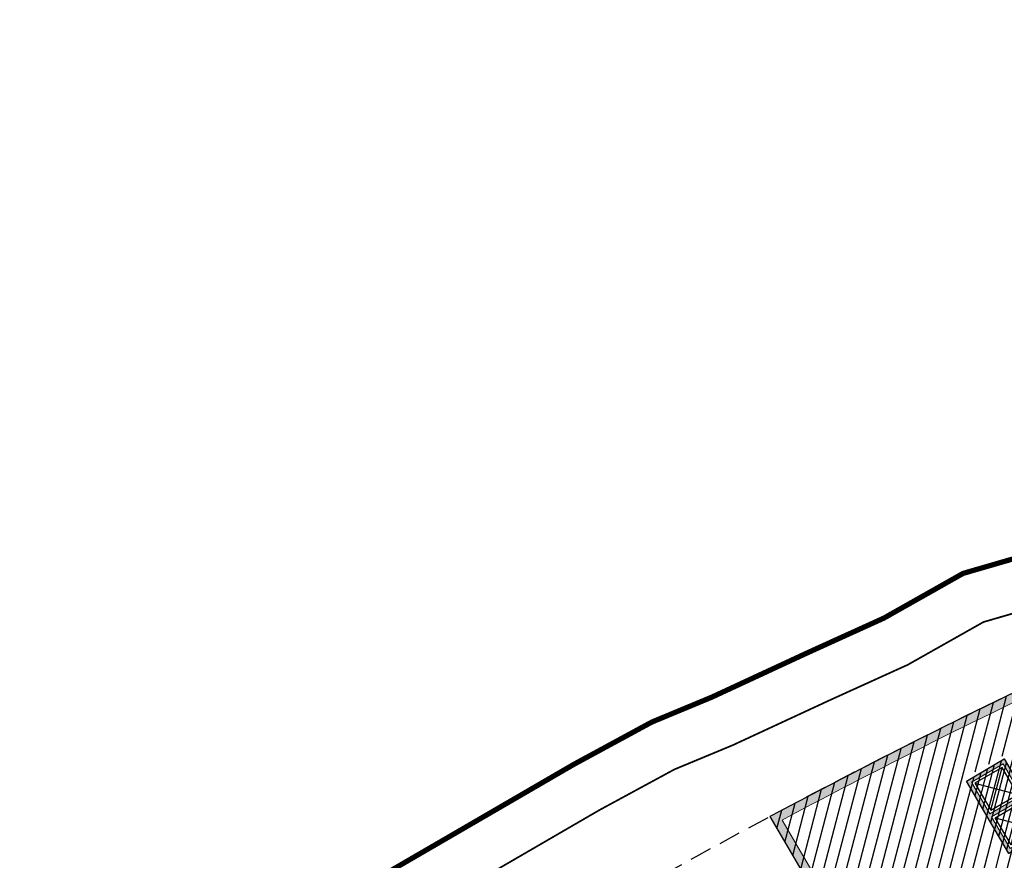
# Model space of a CAD drawing. Header units: millimetres. Extents: x -1402 to -179, y -280 to 6164.
# Tile 78 of 212: x -786 to -730, y 1907 to 1955. Entities that reach past the tile are written whole.
import ezdxf

# ---------------------------------------------------------------- set-up
doc = ezdxf.new("R2010")
doc.units = ezdxf.units.MM
for name, pattern in [('AJN-Limite', [1.25, 0.5, -0.25, 0, -0.25, 0, -0.25]), ('AJN-Projection', [0.375, 0.25, -0.125]), ('DASH', [0.35, 0.25, -0.1])]:
    doc.linetypes.add(name, pattern=pattern)
doc.layers.get('0').update_dxf_attribs({"linetype": 'CONTINUOUS'})
for name, color, linetype, lineweight in [('AJN-2-POT 120', 2, 'CONTINUOUS', 20), ('AJN-2-SBT-C', 2, 'CONTINUOUS', 20), ('AJN-5-ASC-C', 230, 'CONTINUOUS', 30), ('GEO-1-LIM-V', 10, 'AJN-Limite', 25)]:
    doc.layers.add(name, color=color, linetype=linetype, lineweight=lineweight)
for name, color, linetype, true_color in [('AJN-2-SBT-H', 7, 'CONTINUOUS', 0x6e6e6e), ('AJN-9-SRF-MARINHORIZON-CIRUCLATION 100 %', 7, 'CONTINUOUS', 0xd100d1), ('AJN-9-SRF-MARINHORIZON-SERVICE', 7, 'CONTINUOUS', 0x645418), ('AJN-9-SRF-MARINHORIZON-TERRACE 50%', 7, 'CONTINUOUS', 0xf8d731)]:
    doc.layers.add(name, color=color, linetype=linetype, true_color=true_color)
doc.layers.add('AJN-2-SBT-P', color=251, linetype='AJN-Projection')
doc.layers.add('AJN-3-MEX-V', color=141, linetype='CONTINUOUS')

# ---------------------------------------------------------------- blocks, each defined once
blk = doc.blocks.new('1.20diam')
at = {"layer": 'AJN-2-SBT-H'}
h = blk.add_hatch(color=256, dxfattribs=at)
h.dxf.hatch_style = 1
edge = h.paths.add_edge_path()
edge.add_arc((0, 0), 0.6, 0, 360)
at = {"layer": 'AJN-2-POT 120', "linetype": 'Continuous'}
blk.add_circle((0, 0), 0.6, dxfattribs=at)
blk = doc.blocks.new('A$C122A62CA')
at = {"layer": 'AJN-2-SBT-H'}
h = blk.add_hatch(color=256, dxfattribs=at)
h.dxf.hatch_style = 1
h.paths.add_polyline_path([(-1.250000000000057, -4.799999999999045), (1.249999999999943, -4.799999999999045), (1.249999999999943, 2.273736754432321e-13), (-1.249999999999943, -2.273736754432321e-13)])
h.paths.add_polyline_path([(1.050000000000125, -4.599999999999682), (1.050000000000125, -2.499999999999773), (-1.050000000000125, -2.499999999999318), (-1.050000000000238, -4.599999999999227)], flags=16)
h.paths.add_polyline_path([(1.050000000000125, -2.299999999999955), (-1.050000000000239, -2.2999999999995), (-1.050000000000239, -0.1999999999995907), (1.050000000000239, -0.2000000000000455)], flags=16)
at = {"layer": 'AJN-9-SRF-MARINHORIZON-CIRUCLATION 100 %'}
h = blk.add_hatch(dxfattribs=at)
h.set_pattern_fill('ANSI31', color=256, scale=0.1, angle=342.8336973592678)
h.set_pattern_definition([(44.99999999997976, (4295.667990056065, -2579.573389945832), (-0.2245064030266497, 0.2245064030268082), [])])
h.paths.add_polyline_path([(1.249999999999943, -4.799999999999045), (1.249999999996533, -6.822320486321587e-13), (-1.250000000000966, 6.821210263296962e-13), (-1.250000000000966, -4.799999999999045)])
at = {"layer": 'AJN-2-SBT-C', "flags": 128}
for points in [[(-1.249999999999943, -2.273736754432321e-13), (1.249999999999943, 2.273736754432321e-13), (1.249999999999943, -4.799999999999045), (-1.250000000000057, -4.799999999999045)], [(-1.050000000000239, -0.1999999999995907), (-1.050000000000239, -2.2999999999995), (1.050000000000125, -2.299999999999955), (1.050000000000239, -0.2000000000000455)], [(1.050000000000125, -4.599999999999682), (1.050000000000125, -2.499999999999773), (-1.050000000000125, -2.499999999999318), (-1.050000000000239, -4.599999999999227)]]:
    blk.add_lwpolyline(points, close=True, dxfattribs=at)
at = {"layer": 'AJN-5-ASC-C'}
for p, q in [((-0.9000000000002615, -0.3499999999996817), (0.9000000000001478, -2.149999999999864)), ((-0.9000000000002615, -2.149999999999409), (0.9000000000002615, -0.3500000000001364)), ((-0.9000000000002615, -4.449999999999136), (0.9000000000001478, -2.649999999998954)), ((-0.9000000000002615, -2.649999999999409), (0.9000000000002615, -4.449999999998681))]:
    blk.add_line(p, q, dxfattribs=at)
for points in [[(-0.9000000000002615, -0.3499999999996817), (-0.9000000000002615, -2.149999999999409), (0.9000000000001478, -2.149999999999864), (0.9000000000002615, -0.3500000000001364)], [(-0.9000000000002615, -4.449999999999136), (-0.9000000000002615, -2.649999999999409), (0.9000000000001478, -2.649999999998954), (0.9000000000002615, -4.449999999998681)]]:
    blk.add_lwpolyline(points, close=True, dxfattribs=at)
at = {"layer": 'AJN-9-SRF-MARINHORIZON-CIRUCLATION 100 %'}
blk.add_lwpolyline([(-1.250000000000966, 6.821210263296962e-13), (1.249999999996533, -6.821210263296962e-13), (1.249999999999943, -4.799999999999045), (-1.250000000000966, -4.799999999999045)], close=True, dxfattribs=at)
blk = doc.blocks.new('A$C70550064')
at = {"layer": 'AJN-2-SBT-H'}
h = blk.add_hatch(color=256, dxfattribs=at)
h.dxf.hatch_style = 1
edge = h.paths.add_edge_path()
edge.add_arc((-64.42105186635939, -366.7817871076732), 386.5000000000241, 81.59850729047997, 87.70591755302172, ccw=False)
edge.add_line((-7.949999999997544, 15.57049848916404), (-7.949999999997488, -0.3999999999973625))
edge.add_line((-7.949999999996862, -0.3999999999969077), (-7.449999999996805, -0.3999999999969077))
edge.add_line((-7.449999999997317, -0.3999999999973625), (-7.44999999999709, 16.00183225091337))
edge.add_arc((-64.42105186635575, -366.7817871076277), 386.9999999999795, 81.53460655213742, 87.78296594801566)
edge.add_line((-49.44999999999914, 19.92852773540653), (-49.44999999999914, -0.3999999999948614))
edge.add_line((-49.44999999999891, -0.399999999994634), (-48.95000000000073, -0.399999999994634))
edge.add_line((-48.9500000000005, -0.3999999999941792), (-48.94999999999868, 19.40844652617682))
at = {"layer": 'AJN-2-SBT-C', "linetype": 'Continuous', "flags": 128}
blk.add_lwpolyline([(-48.94999999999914, 19.4084465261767, -0.02665491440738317), (-7.949999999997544, 15.57049848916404), (-7.949999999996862, -0.3999999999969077), (-7.449999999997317, -0.3999999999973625), (-7.449999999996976, 16.00183225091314, 0.02727036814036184), (-49.44999999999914, 19.92852773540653), (-49.44999999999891, -0.399999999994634), (-48.9500000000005, -0.3999999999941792)], format="xyb", close=True, dxfattribs=at)
at = {"layer": 'AJN-3-MEX-V', "color": 132, "linetype": 'Continuous', "const_width": 0.2, "flags": 128}
blk.add_lwpolyline([(-7.949999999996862, -0.2999999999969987), (-7.949999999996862, -0.2999999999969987), (-48.95000000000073, -0.2999999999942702)], dxfattribs=at)
at = {"rotation": 359.9999999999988}
for p in [(-37.4499999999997, 15.99999999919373), (-19.44999999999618, 13.4999999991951)]:
    blk.add_blockref('A$C122A62CA', p, dxfattribs=at)
at = {"layer": 'AJN-2-POT 120', "linetype": 'Continuous', "rotation": 291.492555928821}
for p in [(-46.44999999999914, 11.10000000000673), (-28.44999999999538, 11.09999999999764), (-10.44999999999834, 11.09999999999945), (-46.44999999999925, 2.100000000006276), (-37.44999999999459, 2.099999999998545), (-28.44999999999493, 2.099999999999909), (-19.44999999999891, 2.099999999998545), (-10.44999999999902, 2.09999999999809)]:
    blk.add_blockref('1.20diam', p, dxfattribs=at)

msp = doc.modelspace()

# ---------------------------------------------------------------- hatches: boundary and pattern name
at = {"layer": 'AJN-9-SRF-MARINHORIZON-SERVICE'}
h = msp.add_hatch(dxfattribs=at)
h.set_pattern_fill('ANSI31', color=256, scale=0.2)
h.set_pattern_definition([(75.32562588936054, (-694.4212781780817, -638.7694366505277), (-0.6142870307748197, 0.1608615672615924), [])])
h.paths.add_polyline_path([(-704.8661222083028, 1927.626659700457, 0.02727036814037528), (-743.1018967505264, 1909.809687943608), (-732.8377439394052, 1892.262716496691), (-696.5846118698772, 1913.469093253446)])
h.paths.add_polyline_path([(-715.2418782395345, 1919.122314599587), (-713.0839537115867, 1920.384598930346), (-710.6603677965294, 1916.241383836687), (-712.8182923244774, 1914.979099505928)], flags=16)
h.paths.add_polyline_path([(-727.3587259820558, 1909.138227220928), (-729.516650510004, 1907.875942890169), (-731.9402364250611, 1912.019157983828), (-729.782311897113, 1913.281442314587)], flags=16)
at = {"layer": 'AJN-9-SRF-MARINHORIZON-TERRACE 50%', "true_color": 0xf8d731, "transparency": 33554559}
h = msp.add_hatch(dxfattribs=at)
h.set_pattern_fill('ANSI31', color=40, scale=0.2)
h.set_pattern_definition([(62.16630264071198, (-675.2100222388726, 136.2834458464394), (-0.5615346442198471, 0.2964858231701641), [])])
h.paths.add_polyline_path([(-636.0604024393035, 1901.027738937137), (-634.5846715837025, 1896.250478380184), (-652.9771247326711, 1890.568914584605), (-654.0603111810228, 1894.075423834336), (-655.2546263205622, 1893.706491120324), (-652.895422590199, 1886.069237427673), (-660.5574579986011, 1881.587307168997), (-657.5885652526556, 1876.511868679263), (-673.1256218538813, 1867.423421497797), (-671.61088065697, 1864.833912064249), (-688.3132165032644, 1855.063831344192), (-687.4498140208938, 1853.587810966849), (-716.2796857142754, 1836.723692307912), (-715.4768728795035, 1835.35125230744), (-732.0929043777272, 1825.631684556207), (-731.1170646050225, 1823.963448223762, 0.1097748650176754), (-727.3529990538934, 1825.002478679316, -0.02131047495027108), (-721.5006108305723, 1827.796317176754, 0.09373704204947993), (-661.0019790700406, 1869.519930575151, -0.2508528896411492), (-545.948265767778, 1914.13218980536, 0.07344984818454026), (-536.3590719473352, 1913.699945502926), (-539.6377856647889, 1924.31385227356), (-556.8359236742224, 1919.001221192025), (-558.5477714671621, 1924.54284343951), (-575.7459094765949, 1919.230212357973), (-576.3362018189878, 1921.141116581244), (-593.5343398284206, 1915.828485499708), (-595.3052168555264, 1921.561198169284), (-603.9042858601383, 1918.904882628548), (-602.1334088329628, 1913.172169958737), (-618.1372317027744, 1908.228471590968), (-617.6679492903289, 1906.70930273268)])

# ---------------------------------------------------------------- linework, layer by layer
at = {"layer": 'AJN-2-SBT-P', "ltscale": 5, "flags": 128}
msp.add_lwpolyline([(-767.6830869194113, 1872.148074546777, -0.05121987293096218), (-760.7108442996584, 1864.390733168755, -0.08997890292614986), (-756.5121108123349, 1855.404548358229, 0.02060412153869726), (-755.4064137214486, 1850.675734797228, 0.06468475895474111), (-749.490318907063, 1836.686230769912, 0.03286619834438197), (-732.1687331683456, 1809.756508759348, 0.002338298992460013), (-729.3480626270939, 1806.256450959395, 0.01445521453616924), (-711.1978379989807, 1785.221318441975, 0.08916851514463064), (-704.9170514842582, 1780.425665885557, 0.3184438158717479), (-696.5850652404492, 1781.619676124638, 0.07982005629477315), (-692.9450630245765, 1786.382337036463, -0.007477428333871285), (-687.9677464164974, 1795.317687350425, -0.04115969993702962), (-685.263491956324, 1799.224564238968, -0.02993334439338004), (-663.9580859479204, 1822.205656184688, 0.1132434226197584), (-647.8496234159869, 1844.993567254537, -0.01578281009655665), (-646.0592934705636, 1849.367558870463, -0.02498436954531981), (-643.8799997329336, 1853.561335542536, 0.3128781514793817), (-612.4261998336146, 1840.139733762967, 0.06210957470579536), (-579.2684073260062, 1851.393528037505, -0.07904304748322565), (-540.4176712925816, 1863.328165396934, -0.00945298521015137), (-526.7406037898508, 1864.462102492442, 0.4573830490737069), (-521.7931540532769, 1870.185110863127), (-524.0339273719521, 1885.518423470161), (-524.8218382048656, 1890.909992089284, 0.03842573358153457), (-525.3285562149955, 1893.15567853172), (-534.454351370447, 1922.789336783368, 0.2247122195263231), (-541.5702899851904, 1930.569787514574, -0.2328075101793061), (-548.5503743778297, 1938.441527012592, 0.1068267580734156), (-556.3714938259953, 1955.453928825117), (-560.7691083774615, 1955.453928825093, 0.1422323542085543), (-768.0204055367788, 1895.280947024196)], format="xyb", dxfattribs=at)
at = {"layer": 'AJN-9-SRF-MARINHORIZON-SERVICE', "flags": 128}
msp.add_lwpolyline([(-732.8377439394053, 1892.26271649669), (-696.5846118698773, 1913.469093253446), (-704.8661222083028, 1927.626659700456, 0.02727036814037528), (-743.1018967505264, 1909.809687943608)], format="xyb", close=True, dxfattribs=at)
at = {"layer": 'GEO-1-LIM-V', "linetype": 'Continuous', "ltscale": 25, "const_width": 0.3}
msp.add_lwpolyline([(-726.392128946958, 1925.380373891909), (-732.0415379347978, 1923.737891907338), (-736.5741646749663, 1921.178525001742), (-740.9097182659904, 1919.209783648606), (-746.4276968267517, 1916.650419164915), (-749.8644811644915, 1915.221784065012), (-754.3353266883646, 1912.797173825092), (-765.3208293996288, 1906.416619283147), (-773.8793028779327, 1901.056952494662), (-783.4769755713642, 1894.009882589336), (-785.9053023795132, 1887.35804987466), (-785.5772190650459, 1882.982645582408), (-779.6016890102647, 1872.224005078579), (-774.4032194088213, 1864.113294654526), (-770.9598076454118, 1858.745020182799), (-764.1540881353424, 1848.27272029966), (-759.7065812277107, 1841.673974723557), (-756.4502605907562, 1836.812145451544), (-753.1055995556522, 1831.769981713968), (-747.5052165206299, 1823.462289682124)], dxfattribs=at)
at = {"layer": 'GEO-1-LIM-V', "linetype": 'DASH', "ltscale": 5, "const_width": 0.1}
msp.add_lwpolyline([(-725.3020916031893, 1922.573067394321), (-730.8696706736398, 1920.954376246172), (-735.2138265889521, 1918.501430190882), (-739.6583579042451, 1916.483202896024), (-745.2202875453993, 1913.903452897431), (-748.5701976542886, 1912.510930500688), (-752.8665568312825, 1910.180946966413), (-763.7708983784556, 1903.847532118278), (-772.1931078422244, 1898.57319943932), (-780.9700504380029, 1892.128748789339), (-782.8653168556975, 1886.937110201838), (-782.634856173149, 1883.863626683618), (-777.0249525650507, 1873.763278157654), (-771.8774824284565, 1865.732137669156), (-768.4394673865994, 1860.372277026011), (-761.6523232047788, 1849.928559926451), (-757.2164363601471, 1843.347054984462), (-753.9539700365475, 1838.476049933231), (-750.6117924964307, 1833.437630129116), (-744.9910743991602, 1825.099772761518), (-740.008370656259, 1817.177688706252)], dxfattribs=at)

# ---------------------------------------------------------------- block references
at = {"rotation": 30.32562588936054}
msp.add_blockref('A$C70550064', (-690.3559622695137, 1917.575968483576), dxfattribs=at)

doc.saveas('drawing.dxf')
